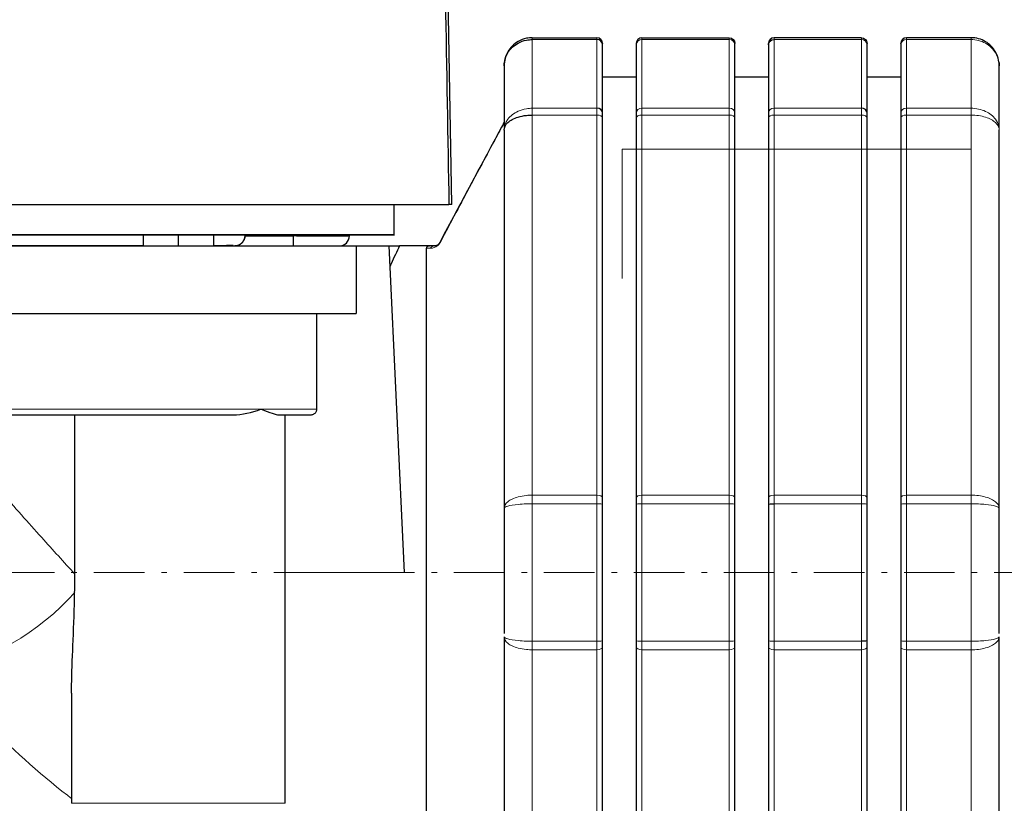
# Model space of a CAD drawing. Header units: millimetres. Extents: x 18 to 610, y -123 to 280.
# Tile 81 of 87: x 478 to 565, y 101 to 171. Entities that reach past the tile are written whole.
import ezdxf

# ---------------------------------------------------------------- set-up
doc = ezdxf.new("R2010")
doc.units = ezdxf.units.MM
doc.linetypes.add('CENTER', pattern=[8, 4.5, -1.5, 0.5, -1.5])
doc.linetypes.add('SOLID', pattern=[0])

# ---------------------------------------------------------------- blocks, each defined once
blk = doc.blocks.new('BlockOfViews_5')
at = {"linetype": 'SOLID', "lineweight": 30}
for p, q in [((516.285, 154.486, -4.51), (515.705, 187.703, -4.51)), ((523.438, 169.286, 14.984), (529.188, 169.286, 14.984)), ((533.188, 169.286, 14.984), (540.938, 169.286, 14.984)), ((552.688, 169.286, 14.984), (544.938, 169.286, 14.984)), ((562.438, 169.286, 14.984), (556.688, 169.286, 14.984)), ((529.687, 168.795, 15.066), (529.688, 168.782, 15.083)), ((532.688, 168.782, 15.083), (532.689, 168.795, 15.067)), ((541.436, 168.806, 15.187), (541.432, 168.859, 14.984)), ((541.438, 168.782, 15.083), (541.436, 168.806, 15.187)), ((541.437, 168.795, 15.066), (541.438, 168.782, 15.083)), ((544.438, 168.782, 15.083), (544.439, 168.795, 15.067)), ((553.186, 168.806, 15.187), (553.182, 168.859, 14.984)), ((553.188, 168.782, 15.083), (553.186, 168.806, 15.187)), ((553.187, 168.795, 15.066), (553.188, 168.782, 15.083)), ((556.188, 168.782, 15.083), (556.189, 168.795, 15.067)), ((520.938, 166.786, 14.881), (520.938, 166.788, 14.882)), ((520.948, 166.992, 14.924), (520.949, 167.019, 14.929)), ((520.949, 167.019, 14.929), (520.948, 166.992, 14.924)), ((520.949, 167.027, 14.891), (520.949, 167.019, 14.929)), ((520.949, 167.019, 14.929), (520.949, 167.027, 14.891)), ((564.911, 167.124, 15.01), (564.926, 167.019, 14.929)), ((564.926, 167.027, 14.891), (564.926, 167.019, 14.929)), ((564.926, 167.019, 14.929), (564.926, 167.027, 14.891)), ((564.926, 167.019, 14.929), (564.928, 166.993, 14.924)), ((564.937, 166.788, 14.881), (564.938, 166.786, 14.881)), ((532.688, 165.786, -4.51), (529.688, 165.786, -4.51)), ((544.438, 165.786, -4.51), (541.438, 165.786, -4.51)), ((556.188, 165.786, -4.51), (553.188, 165.786, -4.51)), ((529.688, 128.404, 45.94), (529.688, 162.168, 26.447)), ((532.688, 162.168, 26.447), (532.688, 128.404, 45.94)), ((541.438, 128.404, 45.94), (541.438, 162.168, 26.447)), ((544.438, 162.168, 26.447), (544.438, 128.404, 45.94)), ((553.188, 128.404, 45.94), (553.188, 162.168, 26.447)), ((556.188, 162.168, 26.447), (556.188, 128.404, 45.94)), ((520.938, 161.078, 24.766), (520.938, 127.493, 44.157)), ((564.938, 127.493, 44.157), (564.938, 161.078, 24.766)), ((511.161, 151.786, -2.717), (511.161, 154.486, -2.717)), ((488.858, 151.786, 29.781), (488.858, 150.786, 29.781)), ((491.994, 150.786, 32.64), (491.994, 151.786, 32.64)), ((495.131, 150.786, 29.781), (495.131, 151.786, 29.781)), ((497.919, 151.686, 0.49), (502.188, 151.686, 0.49)), ((502.188, 151.786, 0.49), (502.188, 151.686, 0.49)), ((507.188, 151.686, -4.51), (507.188, 151.786, -4.51)), ((496.258, 150.835, 3.037), (497.006, 150.786, -0.41)), ((507.787, 150.786, 28.59), (510.688, 150.786, 28.59)), ((507.787, 150.786, 28.59), (507.787, 144.786, 28.59)), ((510.688, 150.786, 28.59), (512.043, 121.786, 28.59)), ((514.313, 150.786, 11.447), (511.633, 150.786, 11.447)), ((514.788, 150.788, 12.479), (514.693, 150.782, 12.337)), ((515.191, 151.06, 13.169), (515.162, 151.012, 13.18)), ((504.292, 136.286, 28.59), (504.292, 144.786, 28.59)), ((482.791, 121.639, 31.845), (482.791, 135.786, 31.845)), ((501.494, 101.286, 29.415), (501.494, 135.786, 29.406)), ((520.938, 116.078, 44.157), (520.938, 82.493, 24.766)), ((564.938, 82.493, 24.766), (564.938, 116.078, 44.157)), ((529.688, 81.404, 26.447), (529.688, 115.168, 45.94)), ((532.688, 115.168, 45.94), (532.688, 81.404, 26.447)), ((541.438, 81.404, 26.447), (541.438, 115.168, 45.94)), ((544.438, 115.168, 45.94), (544.438, 81.404, 26.447)), ((553.188, 81.404, 26.447), (553.188, 115.168, 45.94)), ((556.188, 115.168, 45.94), (556.188, 81.404, 26.447)), ((482.494, 111.079, 29.557), (482.495, 101.286, 29.565))]:
    blk.add_line(p, q, dxfattribs=at)
at = {"color": 196, "linetype": 'SOLID', "lineweight": 9}
for p, q in [((523.438, 169.124, 15.771), (529.188, 169.124, 15.771)), ((533.188, 169.124, 15.771), (540.938, 169.124, 15.771)), ((552.688, 169.124, 15.771), (544.938, 169.124, 15.771)), ((562.438, 169.124, 15.771), (556.688, 169.124, 15.771)), ((523.438, 163.019, 26.346), (529.188, 163.019, 26.346)), ((533.188, 163.019, 26.346), (540.938, 163.019, 26.346)), ((552.688, 163.019, 26.346), (544.938, 163.019, 26.346)), ((562.438, 163.019, 26.346), (556.688, 163.019, 26.346)), ((523.438, 128.654, 46.373), (523.438, 162.418, 26.88)), ((523.438, 162.418, 26.88), (529.188, 162.418, 26.88)), ((529.188, 162.418, 26.88), (529.188, 128.654, 46.373)), ((533.188, 128.654, 46.373), (533.188, 162.418, 26.88)), ((533.188, 162.418, 26.88), (540.938, 162.418, 26.88)), ((540.938, 162.418, 26.88), (540.938, 128.654, 46.373)), ((544.938, 128.654, 46.373), (544.938, 162.418, 26.88)), ((552.688, 162.418, 26.88), (544.938, 162.418, 26.88)), ((552.688, 162.418, 26.88), (552.688, 128.654, 46.373)), ((562.438, 162.418, 26.88), (556.688, 162.418, 26.88)), ((556.688, 128.654, 46.373), (556.688, 162.418, 26.88)), ((562.438, 162.418, 26.88), (562.438, 128.654, 46.373)), ((523.438, 128.654, 46.373), (529.188, 128.654, 46.373)), ((533.188, 128.654, 46.373), (540.938, 128.654, 46.373)), ((552.688, 128.654, 46.373), (544.938, 128.654, 46.373)), ((562.438, 128.654, 46.373), (556.688, 128.654, 46.373)), ((523.438, 127.891, 46.627), (529.188, 127.891, 46.627)), ((533.188, 127.891, 46.627), (540.938, 127.891, 46.627)), ((552.688, 127.891, 46.627), (544.938, 127.891, 46.627)), ((562.438, 127.891, 46.627), (556.688, 127.891, 46.627)), ((512.043, 121.786, 28.59), (501.494, 121.786, 28.59)), ((523.438, 115.68, 46.627), (529.188, 115.68, 46.627)), ((533.188, 115.68, 46.627), (540.938, 115.68, 46.627)), ((552.688, 115.68, 46.627), (544.938, 115.68, 46.627)), ((562.438, 115.68, 46.627), (556.688, 115.68, 46.627)), ((523.438, 81.154, 26.88), (523.438, 114.918, 46.373)), ((523.438, 114.918, 46.373), (529.188, 114.918, 46.373)), ((529.188, 114.918, 46.373), (529.188, 81.154, 26.88)), ((533.188, 81.154, 26.88), (533.188, 114.918, 46.373)), ((533.188, 114.918, 46.373), (540.938, 114.918, 46.373)), ((540.938, 114.918, 46.373), (540.938, 81.154, 26.88)), ((544.938, 81.154, 26.88), (544.938, 114.918, 46.373)), ((552.688, 114.918, 46.373), (544.938, 114.918, 46.373)), ((552.688, 114.918, 46.373), (552.688, 81.154, 26.88)), ((562.438, 114.918, 46.373), (556.688, 114.918, 46.373)), ((556.688, 81.154, 26.88), (556.688, 114.918, 46.373)), ((562.438, 114.918, 46.373), (562.438, 81.154, 26.88))]:
    blk.add_line(p, q, dxfattribs=at)
at = {"linetype": 'SOLID', "lineweight": 9}
for p in [(562.438, 159.376, 30.884), (531.438, 147.906, 30.884)]:
    blk.add_line(p, (531.438, 159.376, 30.884), dxfattribs=at)
at = {"color": 6, "linetype": 'CENTER', "lineweight": 9}
blk.add_lwpolyline([(568.976, 121.786), (329.044, 121.786)], dxfattribs=at)
at = {"linetype": 'SOLID', "lineweight": 30}
for points in [[(529.688, 168.782, 15.083), (529.686, 168.806, 15.187), (529.682, 168.859, 14.984)], [(532.693, 168.861, 14.984), (532.689, 168.806, 15.187), (532.688, 168.782, 15.083)], [(544.443, 168.861, 14.984), (544.439, 168.806, 15.187), (544.438, 168.782, 15.083)], [(556.193, 168.861, 14.984), (556.189, 168.806, 15.187), (556.188, 168.782, 15.083)], [(455.071, 150.835, 42.093), (459.416, 150.835, 41.478), (463.684, 150.835, 40.459), (467.837, 150.835, 39.044), (471.841, 150.835, 37.247), (475.658, 150.835, 35.083), (479.256, 150.835, 32.57), (482.602, 150.835, 29.732), (485.669, 150.835, 26.593), (488.427, 150.835, 23.181), (488.858, 150.835, 22.533)], [(495.131, 150.835, 10.028), (495.949, 150.835, 7.428), (496.868, 150.835, 3.138), (496.258, 150.835, 3.037)]]:
    blk.add_polyline3d(points, dxfattribs=at)
at = {"color": 196, "linetype": 'SOLID', "lineweight": 9, "extrusion": (-1, 0, 0)}
for centre, radius, start, end in [((-167.286, 14.984, -523.438), 2, 156.80823, 180), ((-121.786, -4.51, -523.438), 51.5, 143.19177, 156.80823), ((-167.286, 14.984, -533.188), 2, 156.80823, 180), ((-121.786, -4.51, -533.188), 51.5, 143.19177, 156.80823), ((-167.286, 14.984, -544.938), 2, 156.80823, 180), ((-121.786, -4.51, -544.938), 51.5, 143.19177, 156.80823), ((-167.286, 14.984, -556.688), 2, 156.80823, 180), ((-121.786, -4.51, -556.688), 51.5, 143.19177, 156.80823), ((-161.418, 25.148, -533.188), 2, 120, 143.19177), ((-161.418, 25.148, -544.938), 2, 120, 143.19177), ((-161.418, 25.148, -556.688), 2, 120, 143.19177), ((-127.654, 44.641, -533.188), 2, 96.80823, 120), ((-127.654, 44.641, -544.938), 2, 96.80823, 120), ((-127.654, 44.641, -556.688), 2, 96.80823, 120), ((-121.786, -4.51, -523.438), 51.5, 83.19177, 96.80823), ((-121.786, -4.51, -533.188), 51.5, 83.19177, 96.80823), ((-121.786, -4.51, -544.938), 51.5, 83.19177, 96.80823), ((-121.786, -4.51, -556.688), 51.5, 83.19177, 96.80823), ((-115.918, 44.641, -533.188), 2, 60, 83.19177), ((-115.918, 44.641, -544.938), 2, 60, 83.19177), ((-115.918, 44.641, -556.688), 2, 60, 83.19177)]:
    blk.add_arc(centre, radius, start, end, dxfattribs=at)
at = {"linetype": 'SOLID', "lineweight": 30}
for centre, radius, start, end in [((529.188, 168.786, 14.984), 0.5, 0, 90), ((533.188, 168.786, 14.984), 0.5, 90, 180), ((544.938, 168.786, 14.984), 0.5, 90, 180), ((556.688, 168.786, 14.984), 0.5, 90, 180), ((506.285, 151.688, -4.51), 0.902, 270.14415, 359.85585)]:
    blk.add_arc(centre, radius, start, end, dxfattribs=at)
at = {"color": 196, "linetype": 'SOLID', "lineweight": 9, "extrusion": (1, 0, 0)}
for centre, radius, start, end in [((167.286, 14.984, 529.188), 2, 360, 23.19177), ((121.786, -4.51, 529.188), 51.5, 23.19177, 36.80823), ((167.286, 14.984, 540.938), 2, 360, 23.19177), ((121.786, -4.51, 540.938), 51.5, 23.19177, 36.80823), ((167.286, 14.984, 552.688), 2, 360, 23.19177), ((121.786, -4.51, 552.688), 51.5, 23.19177, 36.80823), ((167.286, 14.984, 562.438), 2, 0, 23.19177), ((121.786, -4.51, 562.438), 51.5, 23.19177, 36.80823), ((161.418, 25.148, 529.188), 2, 36.80823, 60), ((161.418, 25.148, 540.938), 2, 36.80823, 60), ((161.418, 25.148, 552.688), 2, 36.80823, 60), ((127.654, 44.641, 529.188), 2, 60, 83.19177), ((127.654, 44.641, 540.938), 2, 60, 83.19177), ((127.654, 44.641, 552.688), 2, 60, 83.19177), ((121.786, -4.51, 529.188), 51.5, 83.19177, 96.80823), ((121.786, -4.51, 540.938), 51.5, 83.19177, 96.80823), ((121.786, -4.51, 552.688), 51.5, 83.19177, 96.80823), ((121.786, -4.51, 562.438), 51.5, 83.19177, 96.80823), ((115.918, 44.641, 529.188), 2, 96.80823, 120), ((115.918, 44.641, 540.938), 2, 96.80823, 120), ((115.918, 44.641, 552.688), 2, 96.80823, 120)]:
    blk.add_arc(centre, radius, start, end, dxfattribs=at)
at = {"linetype": 'SOLID', "lineweight": 30, "extrusion": (0, -0.39381, 0.919192)}
blk.add_arc((529.188, 161.168, -52.106), 0.5, 0, 90, dxfattribs=at)
at = {"color": 196, "linetype": 'SOLID', "lineweight": 9, "extrusion": (0, -0.39381, 0.919192)}
for centre in [(533.188, 161.168, -52.106), (556.688, 161.168, -52.106)]:
    blk.add_arc(centre, 0.5, 90, 180, dxfattribs=at)
at = {"linetype": 'SOLID', "lineweight": 30, "extrusion": (0, 0, -1)}
blk.add_arc((-540.938, 168.786, -14.984), 0.5, 90, 180, dxfattribs=at)
at = {"color": 196, "linetype": 'SOLID', "lineweight": 9, "extrusion": (0, 0.39381, -0.919192)}
for centre in [(-540.938, 161.168, 52.106), (-552.688, 161.168, 52.106)]:
    blk.add_arc(centre, 0.5, 90, 180, dxfattribs=at)
at = {"linetype": 'SOLID', "lineweight": 30, "extrusion": (0, 0.39381, -0.919192)}
blk.add_arc((-544.938, 161.168, 52.106), 0.5, 0, 90, dxfattribs=at)
at = {"linetype": 'SOLID', "lineweight": 30, "extrusion": (0, -7.10543e-15, -1)}
blk.add_arc((-552.688, 168.786, -14.984), 0.5, 90, 180, dxfattribs=at)
at = {"linetype": 'SOLID', "lineweight": 30, "extrusion": (-1, 0, 0)}
for centre, radius, start, end in [((-167.286, 14.984, -529.688), 1.5, 156.80823, 180), ((-121.786, -4.51, -529.688), 51, 143.19177, 156.80823), ((-167.286, 14.984, -541.438), 1.5, 156.80823, 180), ((-121.786, -4.51, -541.438), 51, 143.19177, 156.80823), ((-167.286, 14.984, -553.188), 1.5, 156.80823, 180), ((-121.786, -4.51, -553.188), 51, 143.19177, 156.80823), ((-121.786, -4.51, -564.938), 49, 143.80952, 156.68855), ((-161.418, 25.148, -529.688), 1.5, 131.59583, 143.19178), ((-161.418, 25.148, -529.688), 1.5, 119.99999, 129.59593), ((-161.418, 25.148, -541.438), 1.5, 131.59583, 143.19178), ((-161.418, 25.148, -541.438), 1.5, 119.99999, 129.59593), ((-161.418, 25.148, -553.188), 1.5, 131.59583, 143.19178), ((-161.418, 25.148, -553.188), 1.5, 119.99999, 129.59593), ((-121.786, -4.51, -564.938), 49, 143.31144, 143.33333), ((-121.786, -4.51, -514.043), 33.1, 3.46409, 150.49625), ((-127.654, 44.641, -529.688), 1.5, 96.80823, 120), ((-121.786, -4.51, -529.688), 51, 83.19177, 96.80823), ((-127.654, 44.641, -541.438), 1.5, 96.80823, 120), ((-121.786, -4.51, -541.438), 51, 83.19177, 96.80823), ((-127.654, 44.641, -553.188), 1.5, 96.80823, 120), ((-121.786, -4.51, -553.188), 51, 83.19177, 96.80823), ((-121.786, -4.51, -564.938), 49, 83.63358, 96.68855), ((-115.918, 44.641, -529.688), 1.5, 60, 83.19177), ((-115.918, 44.641, -541.438), 1.5, 60, 83.19177), ((-115.918, 44.641, -553.188), 1.5, 60, 83.19177)]:
    blk.add_arc(centre, radius, start, end, dxfattribs=at)
at = {"linetype": 'SOLID', "lineweight": 30, "extrusion": (1, 0, 0)}
for centre, radius, start, end in [((167.286, 14.984, 532.688), 1.5, 360, 23.19177), ((121.786, -4.51, 532.688), 51, 23.19177, 36.80823), ((167.286, 14.984, 544.438), 1.5, 360, 23.19177), ((121.786, -4.51, 544.438), 51, 23.19177, 36.80823), ((167.286, 14.984, 556.188), 1.5, 0, 23.19177), ((121.786, -4.51, 556.188), 51, 23.19177, 36.80823), ((121.786, -4.51, 520.938), 49, 23.31145, 36.19048), ((161.418, 25.148, 532.688), 1.5, 36.80823, 60), ((161.418, 25.148, 544.438), 1.5, 36.80823, 60), ((161.418, 25.148, 556.188), 1.5, 36.80823, 60), ((121.786, -4.51, 520.938), 49, 36.66667, 36.68856), ((151.686, -0.41, 502.188), 0.9, 90, 180), ((151.686, -0.41, 502.188), 0.9, 98.07088, 180.00001), ((127.654, 44.641, 532.688), 1.5, 60, 83.19177), ((121.786, -4.51, 532.688), 51, 83.19177, 96.80823), ((127.654, 44.641, 544.438), 1.5, 60, 83.19177), ((121.786, -4.51, 544.438), 51, 83.19177, 96.80823), ((127.654, 44.641, 556.188), 1.5, 60, 83.19177), ((121.786, -4.51, 556.188), 51, 83.19177, 96.80823), ((121.786, -4.51, 520.938), 49, 83.31145, 96.36642), ((115.918, 44.641, 532.688), 1.5, 96.80823, 120), ((115.918, 44.641, 544.438), 1.5, 96.80823, 120), ((115.918, 44.641, 556.188), 1.5, 96.80823, 120)]:
    blk.add_arc(centre, radius, start, end, dxfattribs=at)
at = {"color": 196, "linetype": 'SOLID', "lineweight": 9, "extrusion": (-1, -2.16203e-14, 2.88917e-14)}
blk.add_arc((-161.418, 25.148, -523.438), 2, 120, 143.19177, dxfattribs=at)
at = {"linetype": 'SOLID', "lineweight": 30, "extrusion": (0, -0.599139, 0.800645)}
for centre in [(529.188, 145.805, -76.577), (552.688, 145.805, -76.577)]:
    blk.add_arc(centre, 0.5, 0, 90, dxfattribs=at)
at = {"color": 196, "linetype": 'SOLID', "lineweight": 9, "extrusion": (0, -0.599139, 0.800645)}
for centre in [(533.188, 145.805, -76.577), (556.688, 145.805, -76.577)]:
    blk.add_arc(centre, 0.5, 90, 180, dxfattribs=at)
at = {"color": 196, "linetype": 'SOLID', "lineweight": 9, "extrusion": (0, 0.599139, -0.800645)}
for centre, start, end in [((-540.938, 145.805, 76.577), 90, 180), ((-544.938, 145.805, 76.577), 0, 90)]:
    blk.add_arc(centre, 0.5, start, end, dxfattribs=at)
at = {"color": 196, "linetype": 'SOLID', "lineweight": 9, "extrusion": (1, -6.14206e-14, -9.58131e-14)}
blk.add_arc((161.418, 25.148, 562.438), 2, 36.80823, 60, dxfattribs=at)
at = {"color": 196, "linetype": 'SOLID', "lineweight": 9, "extrusion": (0, 0.866025, -0.5)}
for centre, start, end in [((-529.188, 103.987, 127.218), 90, 180), ((-540.938, 103.987, 127.218), 90, 180), ((-544.938, 103.987, 127.218), 0, 90), ((-529.188, 103.987, 88.231), 90, 180), ((-540.938, 103.987, 88.231), 90, 180), ((-544.938, 103.987, 88.231), 0, 90), ((-556.688, 103.987, 88.231), 0, 90)]:
    blk.add_arc(centre, 0.5, start, end, dxfattribs=at)
at = {"color": 196, "linetype": 'SOLID', "lineweight": 9, "extrusion": (0, -0.866025, 0.5)}
for centre, start, end in [((533.188, 103.987, -127.218), 90, 180), ((552.688, 103.987, -127.218), 0, 90), ((556.688, 103.987, -127.218), 90, 180), ((533.188, 103.987, -88.231), 90, 180), ((552.688, 103.987, -88.231), 0, 90)]:
    blk.add_arc(centre, 0.5, start, end, dxfattribs=at)
at = {"color": 196, "linetype": 'SOLID', "lineweight": 9, "extrusion": (-0.054926, -0.102449, 0.993221)}
blk.add_arc((383.175, 385.604, -47.766), 0.5, 163.12166, 180, dxfattribs=at)
at = {"linetype": 'SOLID', "lineweight": 30, "extrusion": (0, 1, 0)}
for centre, radius, start, end in [((-450.688, -4.51, 154.486), 65.4, 0, 177.73426), ((-450.688, -4.51, 151.786), 60.5, 93.58272, 180.7706), ((-502.188, -4.51, 151.686), 5, 93.47406, 180), ((-450.688, -4.51, 150.786), 63, 162.24721, 165.32844), ((-450.688, -4.51, 135.786), 62.5, 42.472, 137.528), ((-450.688, -4.51, 135.786), 62.5, 143.55577, 148.02157)]:
    blk.add_arc(centre, radius, start, end, dxfattribs=at)
at = {"linetype": 'SOLID', "lineweight": 30, "extrusion": (0, -1, 0)}
for centre, radius, start, end in [((502.688, -4.51, -154.486), 13.597, 0, 10.9619), ((450.688, -4.51, -151.786), 60.5, 1.69811, 90), ((502.188, -4.51, -151.686), 5, 0, 90)]:
    blk.add_arc(centre, radius, start, end, dxfattribs=at)
at = {"linetype": 'SOLID', "lineweight": 30, "extrusion": (3.55271e-15, 1, 0)}
for centre in [(-450.688, -4.51, 150.786), (-450.688, -4.51, 144.786)]:
    blk.add_arc(centre, 66, 30.10029, 149.89971, dxfattribs=at)
at = {"color": 196, "linetype": 'SOLID', "lineweight": 9, "extrusion": (-0.453108, 0, -0.891456)}
blk.add_arc((-150.286, -453.293, -244.209), 0.5, 127.514, 180, dxfattribs=at)
at = {"color": 196, "linetype": 'SOLID', "lineweight": 9, "extrusion": (-0.415801, -0.775565, 0.474983)}
blk.add_arc((383.175, 190.423, -325.119), 0.5, 155.31955, 176.91494, dxfattribs=at)
at = {"color": 196, "linetype": 'SOLID', "lineweight": 9, "extrusion": (0, 1, 0)}
for start, end in [(39.45812, 140.54188), (140.54188, 148.30504)]:
    blk.add_arc((-450.688, -4.51, 136.286), 63, start, end, dxfattribs=at)
at = {"color": 196, "linetype": 'SOLID', "lineweight": 9, "extrusion": (-1, -4.53961e-14, -8.04509e-14)}
blk.add_arc((-127.654, 44.641, -523.438), 2, 96.80823, 120, dxfattribs=at)
at = {"color": 196, "linetype": 'SOLID', "lineweight": 9, "extrusion": (1, 1.79156e-14, -2.13891e-15)}
blk.add_arc((127.654, 44.641, 562.438), 2, 60, 83.19177, dxfattribs=at)
at = {"color": 196, "linetype": 'SOLID', "lineweight": 9, "extrusion": (0, 0.992948, -0.118547)}
for centre, start, end in [((-529.188, 60.959, 121.461), 90, 180), ((-540.938, 60.959, 121.461), 90, 180), ((-556.688, 60.959, 121.461), 0, 90)]:
    blk.add_arc(centre, 0.5, start, end, dxfattribs=at)
at = {"color": 196, "linetype": 'SOLID', "lineweight": 9, "extrusion": (0, -0.992948, 0.118547)}
for centre, start, end in [((533.188, 60.959, -121.461), 90, 180), ((552.688, 60.959, -121.461), 0, 90)]:
    blk.add_arc(centre, 0.5, start, end, dxfattribs=at)
at = {"linetype": 'SOLID', "lineweight": 30, "extrusion": (0, 0.992948, -0.118547)}
blk.add_arc((-544.938, 60.959, 121.461), 0.5, 0, 90, dxfattribs=at)
at = {"color": 196, "linetype": 'SOLID', "lineweight": 9, "extrusion": (-0.510411, 0.720995, 0.468665)}
blk.add_arc((-458.384, 103.092, -145), 11, 40.55054, 116.93798, dxfattribs=at)
at = {"color": 196, "linetype": 'SOLID', "lineweight": 9, "extrusion": (-1, -1.79156e-14, -2.13891e-15)}
blk.add_arc((-115.918, 44.641, -523.438), 2, 60, 83.19177, dxfattribs=at)
at = {"color": 196, "linetype": 'SOLID', "lineweight": 9, "extrusion": (0, 0.992948, 0.118547)}
for centre, start, end in [((-529.188, 32.085, 120.392), 90, 180), ((-540.938, 32.085, 120.392), 90, 180), ((-544.938, 32.085, 120.392), 0, 90), ((-556.688, 32.085, 120.392), 0, 90)]:
    blk.add_arc(centre, 0.5, start, end, dxfattribs=at)
at = {"color": 196, "linetype": 'SOLID', "lineweight": 9, "extrusion": (0, -0.992948, -0.118547)}
blk.add_arc((533.188, 32.085, -120.392), 0.5, 90, 180, dxfattribs=at)
at = {"linetype": 'SOLID', "lineweight": 30, "extrusion": (0, -0.992948, -0.118547)}
blk.add_arc((552.688, 32.085, -120.392), 0.5, 0, 90, dxfattribs=at)
at = {"color": 196, "linetype": 'SOLID', "lineweight": 9, "extrusion": (1, -1.79156e-14, -2.13891e-15)}
blk.add_arc((115.918, 44.641, 562.438), 2, 96.80823, 120, dxfattribs=at)
at = {"color": 196, "linetype": 'SOLID', "lineweight": 9, "extrusion": (0, 0.866025, 0.5)}
for centre, start, end in [((-529.188, -17.798, 122.708), 90, 180), ((-540.938, -17.798, 122.708), 90, 180), ((-544.938, -17.798, 122.708), 0, 90), ((-556.688, -17.798, 122.708), 0, 90)]:
    blk.add_arc(centre, 0.5, start, end, dxfattribs=at)
at = {"color": 196, "linetype": 'SOLID', "lineweight": 9, "extrusion": (1.2307e-14, -0.866025, -0.5)}
blk.add_arc((533.188, -17.798, -122.708), 0.5, 90, 180, dxfattribs=at)
at = {"color": 196, "linetype": 'SOLID', "lineweight": 9, "extrusion": (-3.07674e-15, -0.866025, -0.5)}
blk.add_arc((552.688, -17.798, -122.708), 0.5, 0, 90, dxfattribs=at)
at = {"color": 196, "linetype": 'SOLID', "lineweight": 9, "extrusion": (-3.55271e-15, -1, 0)}
blk.add_arc((491.994, 29.49, -101.286), 9.5, 359.54766, 179.54766, dxfattribs=at)
at = {"linetype": 'SOLID', "lineweight": 30}
for points in [[(515.723, 172.486, -1.961), (515.823, 166.784, -1.949), (515.937, 160.187, -1.936), (516.036, 154.486, -1.924)], [(564.911, 167.124, 15.01), (564.929, 167.012, 14.967), (564.938, 166.899, 14.924), (564.938, 166.786, 14.881)], [(497.924, 151.786, 0.49), (497.922, 151.752, 0.49), (497.92, 151.719, 0.49), (497.919, 151.686, 0.49)], [(514.758, 150.786, 12.365), (514.753, 150.786, 12.347), (514.749, 150.786, 12.329), (514.744, 150.786, 12.311)], [(482.773, 120.002, 31.775), (482.785, 120.546, 31.821), (482.791, 121.093, 31.845), (482.791, 121.639, 31.845)]]:
    blk.add_open_spline(points, degree=3, dxfattribs=at)
for points, knots in [([(523.438, 169.286, 14.984), (523.269, 169.286, 14.984), (523.098, 169.268, 14.983), (522.665, 169.179, 14.979), (522.411, 169.081, 14.975), (521.802, 168.726, 14.961), (521.49, 168.411, 14.948), (521.055, 167.661, 14.917), (520.94, 167.229, 14.899), (520.938, 166.793, 14.881), (520.938, 166.789, 14.881), (520.938, 166.786, 14.881)], [0, 0, 0, 0, 0.1012392, 0.1012392, 0.263222, 0.263222, 0.5223944, 0.5223944, 0.7874489, 0.7874489, 0.789666, 0.789666, 0.789666, 0.789666]), ([(520.938, 166.786, 14.881), (520.938, 166.789, 14.882), (520.938, 166.792, 14.883), (520.94, 167.2, 15.04), (521.055, 167.604, 15.194), (521.49, 168.305, 15.461), (521.802, 168.6, 15.573), (522.411, 168.932, 15.699), (522.665, 169.024, 15.733), (523.098, 169.108, 15.765), (523.269, 169.124, 15.771), (523.438, 169.124, 15.771)], [-0.789666, -0.789666, -0.789666, -0.789666, -0.7874489, -0.7874489, -0.5223944, -0.5223944, -0.263222, -0.263222, -0.1012392, -0.1012392, 0, 0, 0, 0]), ([(564.938, 166.786, 14.881), (564.938, 166.951, 14.888), (564.921, 167.117, 14.895), (564.836, 167.539, 14.912), (564.743, 167.79, 14.922), (564.398, 168.395, 14.947), (564.089, 168.712, 14.96), (563.332, 169.163, 14.979), (562.883, 169.286, 14.984), (562.438, 169.286, 14.984)], [-0.0022168, -0.0022168, -0.0022168, -0.0022168, 0.0990225, 0.0990225, 0.2610052, 0.2610052, 0.5201777, 0.5201777, 0.7874492, 0.7874492, 0.7874492, 0.7874492]), ([(520.938, 161.078, 24.766), (520.938, 161.082, 24.772), (520.938, 161.086, 24.777), (520.941, 161.319, 25.146), (521.057, 161.549, 25.508), (521.49, 161.949, 26.14), (521.802, 162.118, 26.406), (522.411, 162.308, 26.707), (522.665, 162.36, 26.789), (523.098, 162.408, 26.865), (523.269, 162.418, 26.88), (523.438, 162.418, 26.88)], [-0.0041209, -0.0041209, -0.0041209, -0.0041209, 0, 0, 0.2631539, 0.2631539, 0.5223296, 0.5223296, 0.6843143, 0.6843143, 0.7855548, 0.7855548, 0.7855548, 0.7855548]), ([(520.85, 161.618, -2.618), (520.783, 161.492, -1.404), (520.651, 161.246, -0.197), (519.963, 159.963, 3.965), (519.064, 158.285, 6.778), (517.069, 154.564, 10.676), (516.175, 152.896, 12.014), (515.185, 151.049, 13.145)], [0.0868526, 0.0868526, 0.0868526, 0.0868526, 0.254566, 0.254566, 0.6783101, 0.6783101, 0.9431502, 0.9431502, 0.9431502, 0.9431502]), ([(520.938, 161.78, -4.51), (520.937, 161.78, -4.506), (520.937, 161.779, -4.501), (520.929, 161.765, -4.287), (520.921, 161.749, -4.078), (520.903, 161.716, -3.662), (520.894, 161.698, -3.455), (520.877, 161.667, -3.118), (520.87, 161.655, -2.989), (520.859, 161.634, -2.779), (520.855, 161.626, -2.698), (520.85, 161.618, -2.618)], [-0.012841, -0.012841, -0.012841, -0.012841, 0, 0, 0.630586, 0.630586, 1.254515, 1.254515, 1.64447, 1.64447, 1.888193, 1.888193, 1.888193, 1.888193]), ([(520.929, 161.763, -4.747), (520.932, 161.769, -4.672), (520.934, 161.774, -4.597), (520.937, 161.779, -4.518), (520.937, 161.78, -4.514), (520.938, 161.78, -4.51)], [26.0654409, 26.0654409, 26.0654409, 26.0654409, 26.2902287, 26.2902287, 26.3030699, 26.3030699, 26.3030699, 26.3030699]), ([(497.006, 150.786, -0.41), (497.028, 150.786, -0.389), (497.049, 150.786, -0.367), (497.09, 150.789, -0.324), (497.111, 150.792, -0.303), (497.152, 150.798, -0.26), (497.173, 150.802, -0.238), (497.214, 150.811, -0.196), (497.234, 150.817, -0.175), (497.275, 150.829, -0.132), (497.295, 150.836, -0.112), (497.336, 150.852, -0.07), (497.356, 150.861, -0.05), (497.395, 150.88, -0.009), (497.415, 150.89, 0.012), (497.454, 150.913, 0.052), (497.473, 150.925, 0.071), (497.511, 150.951, 0.11), (497.53, 150.965, 0.129), (497.567, 150.994, 0.167), (497.585, 151.01, 0.185), (497.62, 151.043, 0.221), (497.637, 151.06, 0.238), (497.671, 151.097, 0.271), (497.687, 151.116, 0.288), (497.719, 151.157, 0.319), (497.734, 151.179, 0.334), (497.763, 151.223, 0.363), (497.777, 151.246, 0.376), (497.804, 151.294, 0.401), (497.816, 151.319, 0.413), (497.839, 151.37, 0.434), (497.85, 151.397, 0.443), (497.869, 151.452, 0.46), (497.878, 151.48, 0.467), (497.894, 151.538, 0.478), (497.9, 151.567, 0.483), (497.911, 151.626, 0.489), (497.916, 151.656, 0.49), (497.919, 151.686, 0.49)], [0, 0, 0, 0, 0.094831, 0.094831, 0.189661, 0.189661, 0.284492, 0.284492, 0.379323, 0.379323, 0.474153, 0.474153, 0.568984, 0.568984, 0.663815, 0.663815, 0.758645, 0.758645, 0.853476, 0.853476, 0.948307, 0.948307, 1.043138, 1.043138, 1.137968, 1.137968, 1.232799, 1.232799, 1.32763, 1.32763, 1.42246, 1.42246, 1.517291, 1.517291, 1.612122, 1.612122, 1.706952, 1.706952, 1.801783, 1.801783, 1.801783, 1.801783]), ([(497.919, 151.686, 0.49), (497.916, 151.656, 0.49), (497.911, 151.626, 0.489), (497.901, 151.567, 0.483), (497.894, 151.538, 0.478), (497.879, 151.48, 0.467), (497.87, 151.452, 0.459), (497.85, 151.397, 0.443), (497.839, 151.37, 0.434), (497.816, 151.319, 0.413), (497.804, 151.294, 0.401), (497.777, 151.246, 0.376), (497.763, 151.223, 0.363), (497.734, 151.179, 0.334), (497.719, 151.157, 0.319), (497.687, 151.116, 0.288), (497.671, 151.097, 0.271), (497.637, 151.06, 0.238), (497.62, 151.043, 0.221), (497.585, 151.01, 0.185), (497.567, 150.994, 0.167), (497.53, 150.965, 0.129), (497.511, 150.951, 0.11), (497.473, 150.925, 0.071), (497.454, 150.913, 0.052), (497.415, 150.89, 0.012), (497.395, 150.88, -0.009), (497.356, 150.861, -0.05), (497.336, 150.852, -0.07), (497.295, 150.836, -0.112), (497.275, 150.829, -0.132), (497.234, 150.817, -0.175), (497.214, 150.811, -0.196), (497.173, 150.802, -0.238), (497.152, 150.798, -0.26), (497.111, 150.792, -0.303), (497.09, 150.79, -0.324), (497.049, 150.786, -0.367), (497.028, 150.786, -0.389), (497.006, 150.786, -0.41)], [0, 0, 0, 0, 0.089774, 0.089774, 0.179547, 0.179547, 0.269321, 0.269321, 0.359095, 0.359095, 0.448869, 0.448869, 0.538642, 0.538642, 0.628416, 0.628416, 0.71819, 0.71819, 0.807963, 0.807963, 0.897737, 0.897737, 0.987511, 0.987511, 1.077285, 1.077285, 1.167058, 1.167058, 1.256832, 1.256832, 1.346606, 1.346606, 1.43638, 1.43638, 1.526153, 1.526153, 1.615927, 1.615927, 1.705701, 1.705701, 1.705701, 1.705701]), ([(497.924, 151.786, 0.49), (497.924, 151.784, 0.49), (497.924, 151.782, 0.49), (497.924, 151.779, 0.49), (497.924, 151.777, 0.49), (497.924, 151.773, 0.49), (497.924, 151.772, 0.49), (497.924, 151.768, 0.49), (497.924, 151.766, 0.49), (497.923, 151.763, 0.49), (497.923, 151.761, 0.49), (497.923, 151.758, 0.49), (497.923, 151.756, 0.49), (497.923, 151.752, 0.49), (497.923, 151.75, 0.49), (497.923, 151.747, 0.49), (497.923, 151.745, 0.49), (497.923, 151.742, 0.49), (497.923, 151.74, 0.49), (497.922, 151.736, 0.49), (497.922, 151.735, 0.49), (497.922, 151.731, 0.49), (497.922, 151.729, 0.49), (497.922, 151.726, 0.49), (497.922, 151.724, 0.49), (497.922, 151.721, 0.49), (497.921, 151.719, 0.49), (497.921, 151.715, 0.49), (497.921, 151.714, 0.49), (497.921, 151.71, 0.49), (497.921, 151.708, 0.49), (497.92, 151.705, 0.49), (497.92, 151.703, 0.49), (497.92, 151.7, 0.49), (497.92, 151.698, 0.49), (497.92, 151.694, 0.49), (497.919, 151.693, 0.49), (497.919, 151.689, 0.49), (497.919, 151.687, 0.49), (497.919, 151.686, 0.49)], [0, 0, 0, 0, 0.005272, 0.005272, 0.0105439, 0.0105439, 0.0158159, 0.0158159, 0.0210879, 0.0210879, 0.0263599, 0.0263599, 0.0316318, 0.0316318, 0.0369038, 0.0369038, 0.0421758, 0.0421758, 0.0474477, 0.0474477, 0.0527197, 0.0527197, 0.0579917, 0.0579917, 0.0632637, 0.0632637, 0.0685356, 0.0685356, 0.0738076, 0.0738076, 0.0790796, 0.0790796, 0.0843515, 0.0843515, 0.0896235, 0.0896235, 0.0948955, 0.0948955, 0.1001674, 0.1001674, 0.1001674, 0.1001674]), ([(497.048, 150.786, -0.631), (497.064, 150.786, -0.645), (497.081, 150.787, -0.659), (497.097, 150.788, -0.673), (497.098, 150.788, -0.674), (497.099, 150.788, -0.675)], [0.02265916, 0.02265916, 0.02265916, 0.02265916, 0.0680674, 0.0680674, 0.0701756, 0.0701756, 0.0701756, 0.0701756]), ([(511.633, 150.786, 11.447), (511.4, 150.295, 12.338), (511.153, 149.767, 13.201), (510.856, 149.115, 14.164), (510.815, 149.025, 14.296), (510.774, 148.933, 14.427)], [169.191786, 169.191786, 169.191786, 169.191786, 172.152788, 172.152788, 172.625386, 172.625386, 172.625386, 172.625386]), ([(514.313, 150.786, 11.447), (514.294, 150.786, 11.447), (514.275, 150.785, 11.448), (514.239, 150.781, 11.455), (514.222, 150.778, 11.46), (514.179, 150.768, 11.478), (514.155, 150.759, 11.495), (514.108, 150.734, 11.541), (514.089, 150.716, 11.573), (514.054, 150.668, 11.658), (514.043, 150.633, 11.721), (514.043, 150.593, 11.791)], [-0.6611005, -0.6611005, -0.6611005, -0.6611005, -0.5876873, -0.5876873, -0.5179985, -0.5179985, -0.4006644, -0.4006644, -0.243434, -0.243434, 0, 0, 0, 0]), ([(514.744, 150.786, 12.311), (514.641, 150.786, 12.108), (514.539, 150.786, 11.905), (514.396, 150.786, 11.616), (514.355, 150.786, 11.531), (514.313, 150.786, 11.447)], [0, 0, 0, 0, 0.6826537, 0.6826537, 0.9655484, 0.9655484, 0.9655484, 0.9655484]), ([(515.163, 151.013, 13.182), (515.128, 150.959, 13.224), (515.072, 150.904, 13.189), (514.967, 150.833, 13.018), (514.916, 150.814, 12.886), (514.842, 150.794, 12.663), (514.815, 150.79, 12.574), (514.789, 150.788, 12.482), (514.789, 150.788, 12.48), (514.788, 150.788, 12.479)], [-1.420743, -1.420743, -1.420743, -1.420743, -1.00052, -1.00052, -0.504138, -0.504138, -0.193899, -0.193899, -0.189052, -0.189052, -0.189052, -0.189052]), ([(496.788, 135.786, 37.692), (496.812, 135.786, 37.678), (496.837, 135.786, 37.663), (497.651, 135.799, 37.178), (498.52, 136.017, 36.504), (499.315, 136.281, 35.545), (499.322, 136.283, 35.536), (499.329, 136.286, 35.528)], [-3.902921, -3.902921, -3.902921, -3.902921, -3.787737, -3.787737, 0, 0, 0.033874, 0.033874, 0.033874, 0.033874]), ([(499.329, 136.286, 35.528), (499.336, 136.283, 35.519), (499.343, 136.281, 35.51), (500.132, 136.017, 34.545), (500.626, 135.799, 33.563), (500.946, 135.786, 32.671), (500.956, 135.786, 32.644), (500.965, 135.786, 32.618)], [-4.252982, -4.252982, -4.252982, -4.252982, -4.229544, -4.229544, -1.608795, -1.608795, -1.5291, -1.5291, -1.5291, -1.5291]), ([(503.703, 135.786, 28.59), (503.741, 135.786, 28.59), (503.783, 135.789, 28.59), (503.865, 135.804, 28.59), (503.906, 135.815, 28.59), (503.975, 135.841, 28.59), (504.01, 135.857, 28.59), (504.075, 135.897, 28.59), (504.106, 135.92, 28.59), (504.156, 135.965, 28.59), (504.18, 135.99, 28.59), (504.221, 136.046, 28.59), (504.239, 136.076, 28.59), (504.264, 136.132, 28.59), (504.275, 136.162, 28.59), (504.288, 136.224, 28.59), (504.292, 136.256, 28.59), (504.292, 136.286, 28.59)], [-0.8074439, -0.8074439, -0.8074439, -0.8074439, -0.6926556, -0.6926556, -0.5778672, -0.5778672, -0.472245, -0.472245, -0.3666229, -0.3666229, -0.2711065, -0.2711065, -0.1755901, -0.1755901, -0.087795, -0.087795, 0, 0, 0, 0]), ([(482.495, 111.079, 29.557), (482.496, 111.423, 29.714), (482.501, 111.772, 29.862), (482.534, 113.313, 30.475), (482.587, 114.527, 30.846), (482.693, 117.166, 31.449), (482.743, 118.578, 31.655), (482.773, 120.002, 31.775)], [-9.283906, -9.283906, -9.283906, -9.283906, -8.136873, -8.136873, -4.286885, -4.286885, 0, 0, 0, 0]), ([(462.451, 107.585, -2.51), (467.199, 103.462, -2.51), (472.444, 99.927, -2.51), (481.566, 95.295, -2.51), (485.183, 93.794, -2.51), (488.89, 92.575, -2.51)], [-47.460387, -47.460387, -47.460387, -47.460387, -28.522223, -28.522223, -16.767338, -16.767338, -16.767338, -16.767338])]:
    blk.add_open_spline(points, degree=3, knots=knots, dxfattribs=at)
at = {"color": 196, "linetype": 'SOLID', "lineweight": 9}
for points, knots in [([(562.438, 169.124, 15.771), (562.883, 169.124, 15.771), (563.332, 169.009, 15.728), (564.089, 168.588, 15.568), (564.398, 168.29, 15.455), (564.743, 167.725, 15.24), (564.836, 167.49, 15.15), (564.897, 167.206, 15.042), (564.905, 167.165, 15.026), (564.911, 167.124, 15.01)], [-0.7874492, -0.7874492, -0.7874492, -0.7874492, -0.5201777, -0.5201777, -0.2610052, -0.2610052, -0.0990225, -0.0990225, -0.0718155, -0.0718155, -0.0718155, -0.0718155]), ([(523.438, 163.019, 26.346), (523.269, 163.019, 26.346), (523.098, 163.005, 26.335), (522.665, 162.936, 26.278), (522.411, 162.86, 26.216), (521.802, 162.585, 25.991), (521.49, 162.34, 25.792), (521.057, 161.761, 25.32), (520.941, 161.428, 25.05), (520.938, 161.089, 24.774), (520.938, 161.084, 24.77), (520.938, 161.078, 24.766)], [-0.7855548, -0.7855548, -0.7855548, -0.7855548, -0.6843143, -0.6843143, -0.5223296, -0.5223296, -0.2631539, -0.2631539, 0, 0, 0.0041209, 0.0041209, 0.0041209, 0.0041209]), ([(564.938, 161.078, 24.766), (564.938, 161.207, 24.87), (564.921, 161.336, 24.975), (564.836, 161.664, 25.241), (564.743, 161.859, 25.4), (564.398, 162.328, 25.782), (564.089, 162.574, 25.983), (563.332, 162.924, 26.268), (562.883, 163.019, 26.346), (562.438, 163.019, 26.346)], [-0.7896757, -0.7896757, -0.7896757, -0.7896757, -0.6884353, -0.6884353, -0.5264505, -0.5264505, -0.2672749, -0.2672749, 0, 0, 0, 0]), ([(562.438, 162.418, 26.88), (562.883, 162.418, 26.88), (563.332, 162.352, 26.776), (564.089, 162.111, 26.395), (564.398, 161.94, 26.126), (564.743, 161.617, 25.615), (564.836, 161.482, 25.403), (564.921, 161.256, 25.046), (564.938, 161.167, 24.906), (564.938, 161.078, 24.766)], [0, 0, 0, 0, 0.2672749, 0.2672749, 0.5264505, 0.5264505, 0.6884353, 0.6884353, 0.7896757, 0.7896757, 0.7896757, 0.7896757]), ([(515.272, 151.115, 13.329), (516.262, 152.972, 12.181), (517.156, 154.648, 10.826), (519.151, 158.388, 6.882), (520.051, 160.073, 4.042), (520.738, 161.361, -0.158), (520.87, 161.609, -1.376), (520.938, 161.734, -2.601)], [-0.9431502, -0.9431502, -0.9431502, -0.9431502, -0.6783101, -0.6783101, -0.254566, -0.254566, -0.0868526, -0.0868526, -0.0868526, -0.0868526]), ([(514.043, 150.593, 11.791), (514.057, 150.593, 11.819), (514.071, 150.593, 11.847), (514.185, 150.592, 12.081), (514.287, 150.591, 12.286), (514.39, 150.59, 12.491)], [-0.7757077, -0.7757077, -0.7757077, -0.7757077, -0.6826537, -0.6826537, 0, 0, 0, 0]), ([(514.39, 150.59, 12.491), (514.42, 150.59, 12.549), (514.45, 150.591, 12.607), (514.532, 150.598, 12.756), (514.586, 150.606, 12.846), (514.734, 150.644, 13.07), (514.836, 150.681, 13.203), (515.067, 150.837, 13.392), (515.201, 150.982, 13.411), (515.272, 151.115, 13.329)], [0, 0, 0, 0, 0.193899, 0.193899, 0.504138, 0.504138, 1.00052, 1.00052, 1.512414, 1.512414, 1.512414, 1.512414]), ([(482.791, 121.639, 31.845), (481.82, 122.703, 32.702), (480.836, 123.79, 33.501), (478.648, 126.225, 35.147), (477.44, 127.581, 35.97), (475.464, 129.819, 37.194), (474.701, 130.687, 37.637), (473.458, 132.109, 38.316), (472.979, 132.659, 38.567), (472.021, 133.762, 39.049), (471.542, 134.315, 39.281), (470.8, 135.175, 39.624), (470.537, 135.48, 39.743), (470.275, 135.785, 39.859)], [1.055964, 1.055964, 1.055964, 1.055964, 5.437367, 5.437367, 10.709966, 10.709966, 14.00534, 14.00534, 16.064948, 16.064948, 18.124557, 18.124557, 19.252793, 19.252793, 19.252793, 19.252793]), ([(523.438, 128.654, 46.373), (523.269, 128.654, 46.373), (523.098, 128.646, 46.358), (522.665, 128.604, 46.278), (522.411, 128.559, 46.192), (521.802, 128.394, 45.877), (521.49, 128.247, 45.598), (521.055, 127.899, 44.933), (520.939, 127.698, 44.549), (520.938, 127.496, 44.162), (520.938, 127.494, 44.16), (520.938, 127.493, 44.157)], [0, 0, 0, 0, 0.1012391, 0.1012391, 0.2632216, 0.2632216, 0.5223937, 0.5223937, 0.7876577, 0.7876577, 0.7896649, 0.7896649, 0.7896649, 0.7896649]), ([(564.938, 127.493, 44.157), (564.938, 127.569, 44.303), (564.921, 127.647, 44.45), (564.836, 127.842, 44.824), (564.743, 127.959, 45.047), (564.398, 128.24, 45.583), (564.089, 128.387, 45.865), (563.332, 128.597, 46.264), (562.883, 128.654, 46.373), (562.438, 128.654, 46.373)], [-0.002007, -0.002007, -0.002007, -0.002007, 0.0992321, 0.0992321, 0.2612146, 0.2612146, 0.5203867, 0.5203867, 0.7876579, 0.7876579, 0.7876579, 0.7876579]), ([(520.938, 127.493, 44.157), (520.938, 127.493, 44.16), (520.938, 127.494, 44.163), (520.939, 127.562, 44.594), (521.055, 127.631, 45.021), (521.49, 127.75, 45.763), (521.802, 127.801, 46.074), (522.411, 127.858, 46.425), (522.665, 127.874, 46.521), (523.098, 127.888, 46.61), (523.269, 127.891, 46.627), (523.438, 127.891, 46.627)], [-0.7896649, -0.7896649, -0.7896649, -0.7896649, -0.7876577, -0.7876577, -0.5223937, -0.5223937, -0.2632216, -0.2632216, -0.1012391, -0.1012391, 0, 0, 0, 0]), ([(562.438, 127.891, 46.627), (562.883, 127.891, 46.627), (563.332, 127.871, 46.506), (564.089, 127.799, 46.061), (564.398, 127.748, 45.747), (564.743, 127.652, 45.149), (564.836, 127.612, 44.901), (564.921, 127.545, 44.484), (564.938, 127.519, 44.32), (564.938, 127.493, 44.157)], [-0.7876579, -0.7876579, -0.7876579, -0.7876579, -0.5203867, -0.5203867, -0.2612146, -0.2612146, -0.0992321, -0.0992321, 0.002007, 0.002007, 0.002007, 0.002007]), ([(520.938, 116.078, 44.157), (520.938, 116.075, 44.162), (520.938, 116.072, 44.168), (520.941, 115.87, 44.555), (521.057, 115.671, 44.935), (521.49, 115.324, 45.597), (521.802, 115.178, 45.877), (522.411, 115.013, 46.192), (522.665, 114.967, 46.278), (523.098, 114.926, 46.358), (523.269, 114.918, 46.373), (523.438, 114.918, 46.373)], [-0.0040255, -0.0040255, -0.0040255, -0.0040255, 0, 0, 0.2632492, 0.2632492, 0.5224246, 0.5224246, 0.6844093, 0.6844093, 0.7856497, 0.7856497, 0.7856497, 0.7856497]), ([(523.438, 115.68, 46.627), (523.269, 115.68, 46.627), (523.098, 115.683, 46.61), (522.665, 115.698, 46.521), (522.411, 115.713, 46.425), (521.802, 115.77, 46.074), (521.49, 115.821, 45.763), (521.057, 115.94, 45.024), (520.941, 116.008, 44.601), (520.938, 116.076, 44.17), (520.938, 116.077, 44.163), (520.938, 116.078, 44.157)], [-0.7856497, -0.7856497, -0.7856497, -0.7856497, -0.6844093, -0.6844093, -0.5224246, -0.5224246, -0.2632492, -0.2632492, 0, 0, 0.0040255, 0.0040255, 0.0040255, 0.0040255]), ([(562.438, 114.918, 46.373), (562.883, 114.918, 46.373), (563.332, 114.975, 46.264), (564.089, 115.184, 45.865), (564.398, 115.331, 45.583), (564.743, 115.612, 45.047), (564.836, 115.729, 44.824), (564.921, 115.925, 44.45), (564.938, 116.002, 44.303), (564.938, 116.078, 44.157)], [0, 0, 0, 0, 0.2672747, 0.2672747, 0.5264502, 0.5264502, 0.6884348, 0.6884348, 0.7896753, 0.7896753, 0.7896753, 0.7896753]), ([(564.938, 116.078, 44.157), (564.938, 116.052, 44.32), (564.921, 116.026, 44.484), (564.836, 115.96, 44.901), (564.743, 115.92, 45.149), (564.398, 115.823, 45.747), (564.089, 115.773, 46.061), (563.332, 115.7, 46.506), (562.883, 115.68, 46.627), (562.438, 115.68, 46.627)], [-0.7896753, -0.7896753, -0.7896753, -0.7896753, -0.6884348, -0.6884348, -0.5264502, -0.5264502, -0.2672747, -0.2672747, 0, 0, 0, 0]), ([(471.165, 113.309, 29.429), (472.237, 111.673, 28.299), (473.484, 110.103, 27.245), (477.037, 106.218, 24.634), (479.522, 104.019, 23.151), (482.248, 101.898, 21.506), (482.371, 101.802, 21.432), (482.495, 101.708, 21.357)], [0, 0, 0, 0, 5.99505, 5.99505, 15.58713, 15.58713, 16.040195, 16.040195, 16.040195, 16.040195])]:
    blk.add_open_spline(points, degree=3, knots=knots, dxfattribs=at)

msp = doc.modelspace()

# ---------------------------------------------------------------- block references
msp.add_blockref('BlockOfViews_5', (0, 0))

doc.saveas('drawing.dxf')
